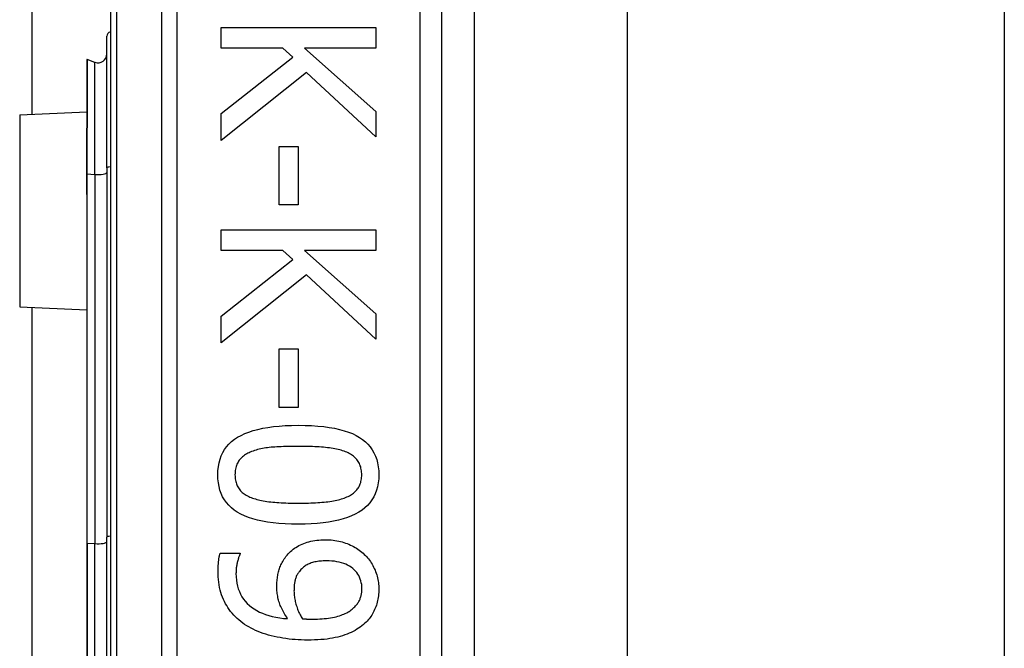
# Model space of a CAD drawing. Header units: inches. Extents: x 0 to 152, y -25 to 98.
# Tile 43 of 88: x 43.887 to 44.983, y 38.842 to 39.541. Entities that reach past the tile are written whole.
import ezdxf

# ---------------------------------------------------------------- set-up
doc = ezdxf.new("R2010")
doc.units = ezdxf.units.IN
doc.header["$LTSCALE"] = 9.095314
doc.header["$MEASUREMENT"] = 0
doc.layers.add('Visible Edges(ANSI)', color=7, linetype='Continuous', lineweight=25)
doc.layers.add('Visible Tangent Edges(ANSI)', color=7, linetype='Continuous', lineweight=25)

msp = doc.modelspace()

# ---------------------------------------------------------------- linework, layer by layer
at = {"layer": 'Visible Edges(ANSI)'}
for p, q in [((43.901, 39.4361), (43.901, 64.9668)), ((43.9881, 40.0673), (43.9881, 37.7154)), ((44.357, 37.9542), (44.357, 39.8286)), ((44.393, 39.6785), (44.393, 38.1042)), ((44.5635, 39.6605), (44.5635, 38.1222)), ((44.9834, 39.6605), (44.9834, 38.1222)), ((44.1112, 39.5327), (44.2834, 39.5327)), ((44.1112, 39.5099), (44.1112, 39.5327)), ((44.2834, 39.5327), (44.2834, 39.5099)), ((43.984, 39.3765), (43.984, 39.5231)), ((44.18, 39.5099), (44.1112, 39.5099)), ((44.1913, 39.4998), (44.18, 39.5099)), ((44.2043, 39.5099), (44.2834, 39.4392)), ((44.2834, 39.5099), (44.2043, 39.5099)), ((43.9616, 39.4967), (43.9616, 39.4208)), ((43.9708, 39.494), (43.9623, 39.4971)), ((44.1112, 39.4369), (44.1913, 39.4998)), ((44.2065, 39.4826), (44.1112, 39.4072)), ((44.2834, 39.4113), (44.2065, 39.4826)), ((43.887, 39.4355), (43.9616, 39.4388)), ((44.1112, 39.4072), (44.1112, 39.4369)), ((44.2834, 39.4392), (44.2834, 39.4113)), ((43.9616, 39.4208), (43.9616, 39.4201)), ((43.9616, 39.3701), (43.9616, 39.4201)), ((44.1761, 39.4005), (44.1971, 39.4005)), ((44.1761, 39.3353), (44.1761, 39.4005)), ((44.1971, 39.4005), (44.1971, 39.3353)), ((43.984, 39.3765), (43.984, 38.9655)), ((43.9616, 39.3701), (43.9616, 39.3541)), ((43.9616, 39.3541), (43.9616, 39.3469)), ((43.9616, 39.3469), (43.9616, 38.959)), ((44.1971, 39.3353), (44.1761, 39.3353)), ((44.1112, 39.3075), (44.2834, 39.3075)), ((44.1112, 39.2846), (44.1112, 39.3075)), ((44.2834, 39.3075), (44.2834, 39.2846)), ((44.18, 39.2846), (44.1112, 39.2846)), ((44.1913, 39.2746), (44.18, 39.2846)), ((44.2043, 39.2846), (44.2834, 39.214)), ((44.2834, 39.2846), (44.2043, 39.2846)), ((44.1112, 39.2117), (44.1913, 39.2746)), ((44.2065, 39.2574), (44.1112, 39.1819)), ((44.2834, 39.1861), (44.2065, 39.2574)), ((43.887, 39.2219), (43.9616, 39.2187)), ((43.901, 38.5614), (43.901, 39.2213)), ((44.1112, 39.1819), (44.1112, 39.2117)), ((44.2834, 39.214), (44.2834, 39.1861)), ((44.1761, 39.1752), (44.1971, 39.1752)), ((44.1761, 39.1101), (44.1761, 39.1752)), ((44.1971, 39.1752), (44.1971, 39.1101)), ((44.1971, 39.1101), (44.1761, 39.1101)), ((43.984, 38.8172), (43.984, 38.9655)), ((43.9616, 38.959), (43.9616, 38.8237)), ((44.1103, 38.9478), (44.1324, 38.9478)), ((44.1324, 38.9478), (44.1324, 38.9467))]:
    msp.add_line(p, q, dxfattribs=at)
at = {"layer": 'Visible Edges(ANSI)', "flags": 128}
for points in [[(44.1076, 39.035), (44.1078, 39.0396), (44.1082, 39.0441), (44.109, 39.0483), (44.1101, 39.0523), (44.1114, 39.0561), (44.1131, 39.0597), (44.1151, 39.0631), (44.1174, 39.0662), (44.12, 39.0692), (44.123, 39.0719), (44.1262, 39.0745), (44.1297, 39.0768), (44.1336, 39.0789), (44.1377, 39.0809), (44.1422, 39.0826), (44.147, 39.0842), (44.1522, 39.0856), (44.1576, 39.0868), (44.1634, 39.0878), (44.1695, 39.0886), (44.176, 39.0893), (44.1827, 39.0898), (44.1898, 39.09), (44.1972, 39.0901)], [(44.1972, 39.0901), (44.2048, 39.09), (44.212, 39.0898), (44.2189, 39.0893), (44.2255, 39.0886), (44.2317, 39.0878), (44.2375, 39.0868), (44.243, 39.0855), (44.2482, 39.0841), (44.253, 39.0826), (44.2575, 39.0808), (44.2616, 39.0788), (44.2654, 39.0767), (44.2688, 39.0743), (44.2719, 39.0718), (44.2748, 39.069), (44.2773, 39.066), (44.2796, 39.0629), (44.2815, 39.0595), (44.2832, 39.0559), (44.2845, 39.0522), (44.2856, 39.0482), (44.2863, 39.044), (44.2868, 39.0396), (44.2869, 39.035)], [(44.1972, 39.0667), (44.1942, 39.0667), (44.1913, 39.0667), (44.1885, 39.0666), (44.1858, 39.0666), (44.1831, 39.0665), (44.1806, 39.0664), (44.1781, 39.0663), (44.1757, 39.0662), (44.1734, 39.0661), (44.1711, 39.0659), (44.169, 39.0657), (44.1669, 39.0656), (44.1649, 39.0654), (44.1629, 39.0651), (44.161, 39.0649), (44.1591, 39.0645), (44.1573, 39.0642), (44.1554, 39.0638), (44.1536, 39.0634), (44.1519, 39.063), (44.1502, 39.0625), (44.1485, 39.062), (44.1469, 39.0614), (44.1453, 39.0608)], [(44.2497, 39.0607), (44.2482, 39.0612), (44.2466, 39.0618), (44.245, 39.0623), (44.2433, 39.0628), (44.2415, 39.0632), (44.2397, 39.0636), (44.2378, 39.064), (44.2359, 39.0643), (44.2339, 39.0647), (44.2318, 39.0649), (44.2297, 39.0652), (44.2275, 39.0654), (44.2252, 39.0656), (44.2229, 39.0658), (44.2206, 39.066), (44.2182, 39.0661), (44.2157, 39.0663), (44.2132, 39.0664), (44.2107, 39.0665), (44.2081, 39.0665), (44.2054, 39.0666), (44.2027, 39.0666), (44.2, 39.0667), (44.1972, 39.0667)], [(44.1453, 39.0608), (44.1438, 39.0602), (44.1424, 39.0596), (44.1411, 39.059), (44.1398, 39.0583), (44.1386, 39.0575), (44.1374, 39.0568), (44.1363, 39.0559), (44.1352, 39.0551), (44.1342, 39.0542), (44.1333, 39.0533), (44.1324, 39.0523), (44.1315, 39.0513), (44.1308, 39.0502), (44.1301, 39.0491), (44.1294, 39.0479), (44.1289, 39.0467), (44.1284, 39.0454), (44.1279, 39.0441), (44.1276, 39.0427), (44.1273, 39.0413), (44.127, 39.0398), (44.1269, 39.0383), (44.1268, 39.0367), (44.1267, 39.035)], [(44.2678, 39.035), (44.2678, 39.0366), (44.2677, 39.0381), (44.2675, 39.0396), (44.2673, 39.041), (44.267, 39.0424), (44.2667, 39.0438), (44.2663, 39.0451), (44.2658, 39.0463), (44.2652, 39.0475), (44.2646, 39.0487), (44.264, 39.0498), (44.2633, 39.0508), (44.2625, 39.0519), (44.2616, 39.0528), (44.2607, 39.0538), (44.2597, 39.0547), (44.2587, 39.0556), (44.2576, 39.0564), (44.2564, 39.0572), (44.2552, 39.058), (44.2539, 39.0587), (44.2526, 39.0594), (44.2511, 39.0601), (44.2497, 39.0607)], [(44.1973, 38.98), (44.1898, 38.9801), (44.1826, 38.9804), (44.1757, 38.9809), (44.1692, 38.9815), (44.163, 38.9824), (44.1572, 38.9834), (44.1517, 38.9846), (44.1465, 38.986), (44.1417, 38.9876), (44.1372, 38.9894), (44.1331, 38.9913), (44.1293, 38.9935), (44.1258, 38.9958), (44.1227, 38.9984), (44.1198, 39.0011), (44.1173, 39.0041), (44.115, 39.0072), (44.113, 39.0106), (44.1114, 39.0142), (44.11, 39.0179), (44.109, 39.0219), (44.1082, 39.0261), (44.1078, 39.0304), (44.1076, 39.035)], [(44.1267, 39.035), (44.1268, 39.0334), (44.1268, 39.0319), (44.127, 39.0305), (44.1272, 39.029), (44.1275, 39.0277), (44.1279, 39.0263), (44.1283, 39.0251), (44.1287, 39.0238), (44.1293, 39.0226), (44.1299, 39.0215), (44.1305, 39.0204), (44.1313, 39.0193), (44.132, 39.0183), (44.1329, 39.0173), (44.1338, 39.0164), (44.1348, 39.0155), (44.1358, 39.0146), (44.1369, 39.0138), (44.1381, 39.013), (44.1393, 39.0122), (44.1406, 39.0115), (44.142, 39.0109), (44.1434, 39.0102), (44.1449, 39.0096)], [(44.2869, 39.035), (44.2868, 39.0304), (44.2863, 39.026), (44.2855, 39.0218), (44.2844, 39.0178), (44.283, 39.014), (44.2813, 39.0104), (44.2793, 39.0071), (44.277, 39.0039), (44.2744, 39.001), (44.2714, 38.9982), (44.2682, 38.9957), (44.2646, 38.9934), (44.2607, 38.9912), (44.2565, 38.9893), (44.252, 38.9875), (44.2472, 38.986), (44.2421, 38.9846), (44.2366, 38.9834), (44.2308, 38.9823), (44.2248, 38.9815), (44.2184, 38.9809), (44.2117, 38.9804), (44.2047, 38.9801), (44.1973, 38.98)], [(44.2499, 39.0098), (44.2514, 39.0104), (44.2527, 39.011), (44.2541, 39.0117), (44.2553, 39.0124), (44.2565, 39.0131), (44.2577, 39.0139), (44.2587, 39.0147), (44.2598, 39.0156), (44.2607, 39.0164), (44.2616, 39.0174), (44.2625, 39.0183), (44.2633, 39.0193), (44.264, 39.0203), (44.2646, 39.0214), (44.2652, 39.0226), (44.2658, 39.0238), (44.2663, 39.025), (44.2667, 39.0263), (44.267, 39.0276), (44.2673, 39.029), (44.2675, 39.0304), (44.2677, 39.0319), (44.2678, 39.0334), (44.2678, 39.035)], [(44.1449, 39.0096), (44.1463, 39.0091), (44.1478, 39.0086), (44.1494, 39.0081), (44.151, 39.0076), (44.1528, 39.0072), (44.1545, 39.0068), (44.1564, 39.0064), (44.1583, 39.006), (44.1602, 39.0057), (44.1622, 39.0054), (44.1643, 39.0051), (44.1665, 39.0049), (44.1687, 39.0046), (44.171, 39.0044), (44.1733, 39.0043), (44.1757, 39.0041), (44.1782, 39.0039), (44.1808, 39.0038), (44.1834, 39.0037), (44.186, 39.0036), (44.1888, 39.0036), (44.1916, 39.0035), (44.1944, 39.0035), (44.1973, 39.0035)], [(44.1973, 39.0035), (44.2003, 39.0035), (44.2031, 39.0035), (44.2059, 39.0036), (44.2086, 39.0036), (44.2113, 39.0037), (44.2139, 39.0038), (44.2164, 39.0039), (44.2189, 39.0041), (44.2213, 39.0043), (44.2236, 39.0044), (44.2259, 39.0046), (44.2281, 39.0049), (44.2302, 39.0051), (44.2323, 39.0054), (44.2344, 39.0057), (44.2363, 39.006), (44.2382, 39.0064), (44.2401, 39.0068), (44.2419, 39.0072), (44.2436, 39.0077), (44.2453, 39.0081), (44.2469, 39.0086), (44.2484, 39.0092), (44.2499, 39.0098)], [(44.1835, 38.944), (44.1847, 38.9455), (44.186, 38.947), (44.1873, 38.9484), (44.1887, 38.9497), (44.1901, 38.9509), (44.1916, 38.9521), (44.1931, 38.9533), (44.1946, 38.9543), (44.1963, 38.9553), (44.1979, 38.9563), (44.1997, 38.9572), (44.2014, 38.958), (44.2033, 38.9587), (44.2052, 38.9594), (44.2071, 38.9601), (44.2091, 38.9606), (44.2112, 38.9611), (44.2134, 38.9615), (44.2156, 38.9619), (44.2178, 38.9622), (44.2201, 38.9624), (44.2225, 38.9626), (44.225, 38.9627), (44.2275, 38.9627)], [(44.2275, 38.9627), (44.2297, 38.9627), (44.2318, 38.9626), (44.234, 38.9625), (44.2361, 38.9622), (44.2381, 38.962), (44.2402, 38.9616), (44.2422, 38.9613), (44.2442, 38.9608), (44.2461, 38.9603), (44.248, 38.9597), (44.2499, 38.9591), (44.2517, 38.9584), (44.2536, 38.9577), (44.2553, 38.9569), (44.2571, 38.956), (44.2588, 38.9552), (44.2604, 38.9542), (44.262, 38.9533), (44.2636, 38.9523), (44.2651, 38.9512), (44.2666, 38.9501), (44.268, 38.949), (44.2694, 38.9478), (44.2707, 38.9465)], [(44.1079, 38.9283), (44.1079, 38.929), (44.1079, 38.9298), (44.1079, 38.9306), (44.1079, 38.9314), (44.108, 38.9322), (44.108, 38.933), (44.1081, 38.9338), (44.1081, 38.9347), (44.1082, 38.9355), (44.1082, 38.9364), (44.1083, 38.9372), (44.1084, 38.9381), (44.1085, 38.939), (44.1086, 38.9398), (44.1087, 38.9407), (44.1088, 38.9415), (44.1089, 38.9423), (44.1091, 38.9431), (44.1093, 38.9439), (44.1094, 38.9447), (44.1096, 38.9455), (44.1098, 38.9463), (44.11, 38.947), (44.1103, 38.9478)], [(44.1324, 38.9467), (44.1322, 38.9462), (44.1319, 38.9456), (44.1316, 38.945), (44.1314, 38.9444), (44.1311, 38.9437), (44.1308, 38.9429), (44.1306, 38.9422), (44.1303, 38.9413), (44.1301, 38.9405), (44.1298, 38.9396), (44.1296, 38.9386), (44.1293, 38.9376), (44.1291, 38.9366), (44.1289, 38.9356), (44.1287, 38.9345), (44.1285, 38.9335), (44.1283, 38.9325), (44.1282, 38.9314), (44.1281, 38.9304), (44.128, 38.9294), (44.1279, 38.9283), (44.1279, 38.9273), (44.1279, 38.9262), (44.1278, 38.9252)], [(44.1733, 38.9108), (44.1733, 38.9124), (44.1734, 38.9139), (44.1735, 38.9155), (44.1736, 38.917), (44.1737, 38.9184), (44.1739, 38.9199), (44.174, 38.9213), (44.1743, 38.9228), (44.1745, 38.9242), (44.1748, 38.9255), (44.1751, 38.9269), (44.1754, 38.9282), (44.1758, 38.9295), (44.1762, 38.9308), (44.1767, 38.9321), (44.1773, 38.9335), (44.1778, 38.9348), (44.1785, 38.9361), (44.1792, 38.9374), (44.1799, 38.9387), (44.1808, 38.9401), (44.1816, 38.9414), (44.1825, 38.9427), (44.1835, 38.944)], [(44.2707, 38.9465), (44.272, 38.9453), (44.2732, 38.9441), (44.2743, 38.9428), (44.2755, 38.9414), (44.2765, 38.94), (44.2775, 38.9386), (44.2785, 38.9371), (44.2794, 38.9356), (44.2803, 38.934), (44.2811, 38.9324), (44.2819, 38.9307), (44.2827, 38.929), (44.2833, 38.9273), (44.284, 38.9256), (44.2845, 38.9238), (44.285, 38.9221), (44.2855, 38.9203), (44.2858, 38.9186), (44.2862, 38.9168), (44.2864, 38.9151), (44.2866, 38.9133), (44.2868, 38.9116), (44.2869, 38.9098), (44.2869, 38.908)], [(44.2284, 38.9393), (44.2267, 38.9393), (44.2249, 38.9392), (44.2232, 38.9391), (44.2216, 38.939), (44.22, 38.9388), (44.2185, 38.9386), (44.2171, 38.9383), (44.2156, 38.938), (44.2143, 38.9377), (44.213, 38.9373), (44.2117, 38.9369), (44.2105, 38.9365), (44.2094, 38.936), (44.2082, 38.9355), (44.2071, 38.9349), (44.206, 38.9343), (44.205, 38.9336), (44.204, 38.9329), (44.203, 38.9321), (44.202, 38.9313), (44.2011, 38.9304), (44.2002, 38.9295), (44.1993, 38.9286), (44.1984, 38.9276)], [(44.2681, 38.9082), (44.268, 38.9105), (44.2678, 38.9128), (44.2674, 38.9149), (44.2669, 38.917), (44.2663, 38.919), (44.2655, 38.921), (44.2646, 38.9228), (44.2635, 38.9246), (44.2623, 38.9263), (44.261, 38.9279), (44.2595, 38.9294), (44.2579, 38.9308), (44.2561, 38.9322), (44.2542, 38.9334), (44.2522, 38.9345), (44.2501, 38.9355), (44.2478, 38.9364), (44.2454, 38.9372), (44.2429, 38.9378), (44.2403, 38.9383), (44.2375, 38.9388), (44.2346, 38.9391), (44.2316, 38.9392), (44.2284, 38.9393)], [(44.1354, 38.8701), (44.1332, 38.8718), (44.1311, 38.8735), (44.1291, 38.8753), (44.1272, 38.8771), (44.1253, 38.879), (44.1236, 38.881), (44.1219, 38.883), (44.1203, 38.8851), (44.1189, 38.8872), (44.1175, 38.8894), (44.1162, 38.8916), (44.1149, 38.8939), (44.1138, 38.8963), (44.1128, 38.8988), (44.1119, 38.9013), (44.111, 38.904), (44.1103, 38.9067), (44.1096, 38.9095), (44.1091, 38.9124), (44.1087, 38.9154), (44.1083, 38.9185), (44.1081, 38.9216), (44.1079, 38.9249), (44.1079, 38.9283)], [(44.1278, 38.9252), (44.1279, 38.9215), (44.1283, 38.9179), (44.1288, 38.9145), (44.1295, 38.9112), (44.1304, 38.908), (44.1316, 38.905), (44.1329, 38.9021), (44.1345, 38.8994), (44.1362, 38.8967), (44.1382, 38.8943), (44.1404, 38.8919), (44.1428, 38.8897), (44.1453, 38.8876), (44.1481, 38.8857), (44.151, 38.8839), (44.1541, 38.8823), (44.1574, 38.8809), (44.1609, 38.8795), (44.1645, 38.8784), (44.1683, 38.8774), (44.1723, 38.8766), (44.1765, 38.8759), (44.1808, 38.8753), (44.1853, 38.875)], [(44.1984, 38.9276), (44.1979, 38.9268), (44.1973, 38.926), (44.1968, 38.9253), (44.1963, 38.9245), (44.1958, 38.9237), (44.1954, 38.9228), (44.195, 38.922), (44.1947, 38.9211), (44.1944, 38.9203), (44.1941, 38.9194), (44.1938, 38.9185), (44.1936, 38.9176), (44.1934, 38.9167), (44.1933, 38.9157), (44.1931, 38.9148), (44.193, 38.9138), (44.1928, 38.9128), (44.1927, 38.9118), (44.1927, 38.9108), (44.1926, 38.9098), (44.1925, 38.9088), (44.1925, 38.9078), (44.1925, 38.9067), (44.1924, 38.9057)], [(44.1853, 38.875), (44.1843, 38.8765), (44.1833, 38.878), (44.1824, 38.8795), (44.1815, 38.881), (44.1807, 38.8825), (44.1799, 38.884), (44.1792, 38.8854), (44.1785, 38.8869), (44.1778, 38.8883), (44.1772, 38.8897), (44.1767, 38.8911), (44.1762, 38.8925), (44.1757, 38.8939), (44.1753, 38.8954), (44.1749, 38.8968), (44.1746, 38.8983), (44.1743, 38.8998), (44.174, 38.9013), (44.1738, 38.9028), (44.1736, 38.9044), (44.1735, 38.906), (44.1734, 38.9076), (44.1733, 38.9092), (44.1733, 38.9108)], [(44.1924, 38.9057), (44.1925, 38.9044), (44.1925, 38.9032), (44.1926, 38.9019), (44.1927, 38.9006), (44.1929, 38.8993), (44.1931, 38.898), (44.1933, 38.8966), (44.1936, 38.8953), (44.1939, 38.8939), (44.1942, 38.8926), (44.1946, 38.8912), (44.195, 38.8898), (44.1955, 38.8883), (44.1959, 38.887), (44.1964, 38.8856), (44.1969, 38.8843), (44.1975, 38.883), (44.198, 38.8818), (44.1986, 38.8805), (44.1992, 38.8793), (44.1999, 38.8782), (44.2005, 38.877), (44.2012, 38.8759), (44.2019, 38.8748)], [(44.2583, 38.8865), (44.2592, 38.8874), (44.2601, 38.8882), (44.2609, 38.8891), (44.2616, 38.8899), (44.2624, 38.8908), (44.263, 38.8916), (44.2636, 38.8925), (44.2642, 38.8933), (44.2647, 38.8942), (44.2652, 38.8951), (44.2656, 38.8959), (44.266, 38.8968), (44.2663, 38.8977), (44.2666, 38.8986), (44.2669, 38.8995), (44.2671, 38.9004), (44.2674, 38.9013), (44.2676, 38.9023), (44.2677, 38.9032), (44.2678, 38.9042), (44.2679, 38.9052), (44.268, 38.9061), (44.2681, 38.9072), (44.2681, 38.9082)], [(44.2869, 38.908), (44.2869, 38.9061), (44.2868, 38.9041), (44.2867, 38.9022), (44.2865, 38.9004), (44.2862, 38.8985), (44.2859, 38.8967), (44.2856, 38.895), (44.2851, 38.8932), (44.2847, 38.8915), (44.2842, 38.8898), (44.2836, 38.8882), (44.2829, 38.8865), (44.2822, 38.885), (44.2815, 38.8834), (44.2807, 38.8819), (44.2799, 38.8804), (44.279, 38.879), (44.2781, 38.8775), (44.2771, 38.8762), (44.2761, 38.8748), (44.275, 38.8735), (44.2738, 38.8722), (44.2727, 38.871), (44.2714, 38.8698)], [(44.2128, 38.8744), (44.2157, 38.8744), (44.2185, 38.8745), (44.2211, 38.8746), (44.2237, 38.8748), (44.2262, 38.875), (44.2287, 38.8752), (44.231, 38.8755), (44.2332, 38.8758), (44.2354, 38.8762), (44.2374, 38.8766), (44.2394, 38.8771), (44.2413, 38.8776), (44.2431, 38.8782), (44.2448, 38.8787), (44.2465, 38.8794), (44.2481, 38.88), (44.2496, 38.8807), (44.2511, 38.8814), (44.2524, 38.8822), (44.2537, 38.883), (44.255, 38.8838), (44.2562, 38.8847), (44.2573, 38.8856), (44.2583, 38.8865)], [(44.2077, 38.8511), (44.2041, 38.8511), (44.2006, 38.8512), (44.1971, 38.8514), (44.1937, 38.8516), (44.1903, 38.8519), (44.1869, 38.8523), (44.1835, 38.8527), (44.1802, 38.8532), (44.1769, 38.8538), (44.1736, 38.8544), (44.1704, 38.8551), (44.1672, 38.8559), (44.164, 38.8567), (44.161, 38.8576), (44.158, 38.8586), (44.1552, 38.8596), (44.1524, 38.8607), (44.1497, 38.8619), (44.1471, 38.8631), (44.1446, 38.8643), (44.1421, 38.8657), (44.1398, 38.8671), (44.1375, 38.8685), (44.1354, 38.8701)], [(44.2019, 38.8748), (44.2022, 38.8748), (44.2025, 38.8748), (44.2028, 38.8747), (44.2032, 38.8747), (44.2035, 38.8747), (44.2039, 38.8747), (44.2043, 38.8747), (44.2047, 38.8746), (44.2051, 38.8746), (44.2055, 38.8746), (44.206, 38.8746), (44.2065, 38.8745), (44.207, 38.8745), (44.2074, 38.8745), (44.2079, 38.8745), (44.2084, 38.8745), (44.209, 38.8744), (44.2095, 38.8744), (44.21, 38.8744), (44.2106, 38.8744), (44.2111, 38.8744), (44.2117, 38.8744), (44.2122, 38.8744), (44.2128, 38.8744)], [(44.2714, 38.8698), (44.2698, 38.8683), (44.2681, 38.8669), (44.2663, 38.8656), (44.2644, 38.8643), (44.2625, 38.8631), (44.2605, 38.8619), (44.2584, 38.8608), (44.2562, 38.8597), (44.2539, 38.8587), (44.2515, 38.8577), (44.2491, 38.8568), (44.2466, 38.856), (44.244, 38.8552), (44.2412, 38.8545), (44.2384, 38.8538), (44.2354, 38.8533), (44.2324, 38.8528), (44.2292, 38.8523), (44.2259, 38.8519), (44.2225, 38.8516), (44.2189, 38.8514), (44.2153, 38.8512), (44.2115, 38.8511), (44.2077, 38.8511)]]:
    msp.add_lwpolyline(points, dxfattribs=at)
at = {"layer": 'Visible Edges(ANSI)'}
for centre, radius, start, end in [((43.9889, 39.5231), 0.00492, 100.0205, 180), ((43.9742, 39.5033), 0.00984, 250, 0), ((43.9621, 39.4967), 0.000492, 70, 180)]:
    msp.add_arc(centre, radius, start, end, dxfattribs=at)
at = {"layer": 'Visible Tangent Edges(ANSI)'}
for p, q in [((43.9953, 37.7154), (43.9953, 40.0673)), ((44.0448, 39.8286), (44.0448, 37.9542)), ((44.0622, 37.9542), (44.0622, 39.8286)), ((44.3324, 39.8286), (44.3324, 37.9542)), ((43.9623, 39.4971), (43.9623, 39.4211)), ((43.9708, 39.3693), (43.9708, 39.494)), ((43.887, 39.4355), (43.887, 39.2219)), ((43.9619, 39.4202), (43.9619, 39.3701)), ((43.9619, 39.3541), (43.9619, 39.3701)), ((43.9619, 39.3701), (43.9708, 39.3693)), ((43.9708, 39.3693), (43.9708, 38.9584)), ((43.9623, 38.9591), (43.9623, 39.3471)), ((43.9623, 38.9591), (43.9623, 38.8236)), ((43.9623, 38.9591), (43.9708, 38.9584)), ((43.9708, 38.8243), (43.9708, 38.9584))]:
    msp.add_line(p, q, dxfattribs=at)
at = {"layer": 'Visible Tangent Edges(ANSI)', "flags": 128}
for points in [[(43.9619, 39.4202), (43.9619, 39.4202), (43.9619, 39.4203), (43.9619, 39.4203), (43.9619, 39.4204), (43.9618, 39.4204), (43.9618, 39.4205), (43.9618, 39.4205), (43.9618, 39.4205), (43.9618, 39.4206), (43.9617, 39.4206), (43.9617, 39.4206), (43.9617, 39.4206), (43.9617, 39.4207), (43.9617, 39.4207), (43.9617, 39.4207), (43.9617, 39.4207), (43.9616, 39.4207), (43.9616, 39.4208), (43.9616, 39.4208), (43.9616, 39.4208), (43.9616, 39.4208), (43.9616, 39.4208), (43.9616, 39.4208), (43.9616, 39.4208)], [(43.9619, 39.4202), (43.962, 39.4202), (43.962, 39.4203), (43.962, 39.4203), (43.962, 39.4203), (43.9621, 39.4204), (43.9621, 39.4204), (43.9621, 39.4204), (43.9621, 39.4205), (43.9621, 39.4205), (43.9621, 39.4205), (43.9622, 39.4206), (43.9622, 39.4206), (43.9622, 39.4206), (43.9622, 39.4207), (43.9622, 39.4207), (43.9622, 39.4208), (43.9622, 39.4208), (43.9622, 39.4208), (43.9623, 39.4209), (43.9623, 39.4209), (43.9623, 39.421), (43.9623, 39.421), (43.9623, 39.421), (43.9623, 39.4211)], [(43.9616, 39.3469), (43.9616, 39.3472), (43.9616, 39.3475), (43.9616, 39.3479), (43.9616, 39.3482), (43.9616, 39.3485), (43.9616, 39.3488), (43.9617, 39.3491), (43.9617, 39.3494), (43.9617, 39.3497), (43.9617, 39.35), (43.9617, 39.3503), (43.9617, 39.3506), (43.9617, 39.3509), (43.9618, 39.3512), (43.9618, 39.3515), (43.9618, 39.3518), (43.9618, 39.3521), (43.9618, 39.3524), (43.9618, 39.3526), (43.9619, 39.3529), (43.9619, 39.3532), (43.9619, 39.3535), (43.9619, 39.3538), (43.9619, 39.3541)], [(43.9623, 39.3471), (43.9623, 39.3474), (43.9623, 39.3476), (43.9623, 39.3479), (43.9623, 39.3482), (43.9622, 39.3485), (43.9622, 39.3488), (43.9622, 39.3491), (43.9622, 39.3494), (43.9622, 39.3497), (43.9622, 39.35), (43.9622, 39.3503), (43.9622, 39.3506), (43.9621, 39.3509), (43.9621, 39.3512), (43.9621, 39.3515), (43.9621, 39.3518), (43.9621, 39.3521), (43.9621, 39.3524), (43.962, 39.3526), (43.962, 39.3529), (43.962, 39.3532), (43.962, 39.3535), (43.962, 39.3538), (43.9619, 39.3541)]]:
    msp.add_lwpolyline(points, dxfattribs=at)
at = {"layer": 'Visible Tangent Edges(ANSI)'}
for centre, major_axis, ratio, start_param in [((43.9621, 39.4208), (-0.000492, 0), 0.548442, 4.363323), ((43.9619, 39.4201), (-0.000246, 0), 0.542742, 4.363323), ((43.9742, 39.3716), (0.00984, 0), 0.245714, 4.363323), ((43.9889, 39.3765), (-0.00492, 0), 0.245714, 4.887279), ((43.9619, 39.3701), (-0.000246, 0), 0.245714, 4.363323), ((43.9619, 39.3541), (-0.000246, 0), 0.245714, 4.363323), ((43.9621, 39.3469), (-0.000492, 0), 0.245714, 4.363323), ((43.9889, 38.9655), (-0.00492, 0), 0.245714, 4.887279), ((43.9621, 38.959), (-0.000492, 0), 0.245714, 4.363323), ((43.9742, 38.9607), (0.00984, 0), 0.245714, 4.363323)]:
    msp.add_ellipse(centre, major_axis=major_axis, ratio=ratio, start_param=start_param, end_param=6.283185, dxfattribs=at)

doc.saveas('drawing.dxf')
